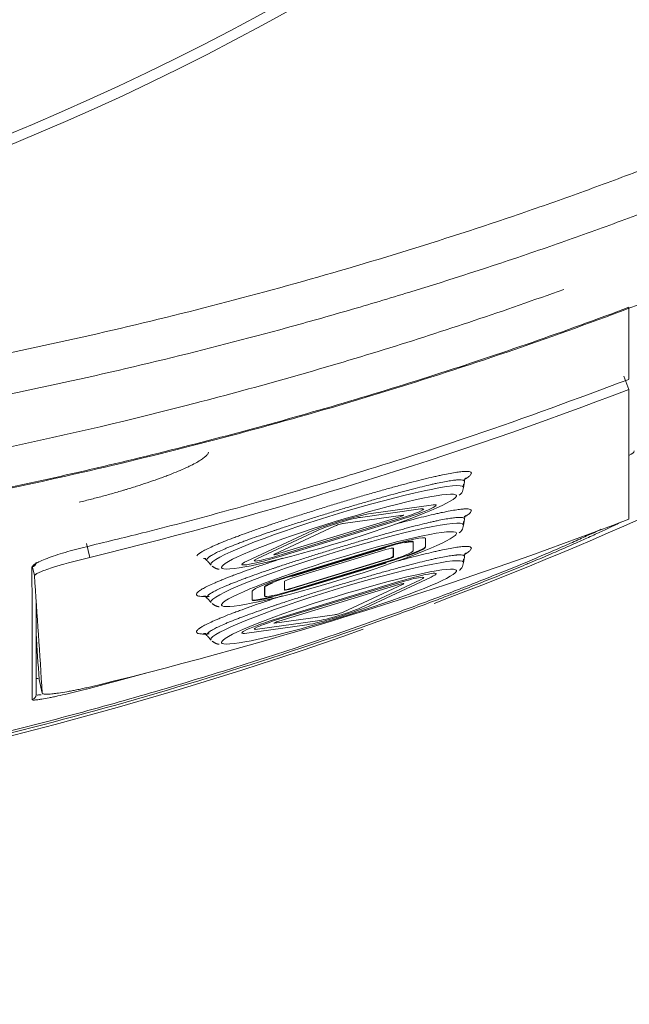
# Model space of a CAD drawing. Header units: millimetres. Extents: x 4 to 415, y -8563 to 292.
# Tile 76 of 256: x 102.64 to 108.52, y 61.93 to 71.44. Entities that reach past the tile are written whole.
import ezdxf

# ---------------------------------------------------------------- set-up
doc = ezdxf.new("R2010")
doc.units = ezdxf.units.MM
doc.layers.add('1', color=7, linetype='Continuous')

# ---------------------------------------------------------------- blocks, each defined once
blk = doc.blocks.new('_U0')
at = {"layer": '1', "color": 27, "lineweight": 13}
blk.add_arc((93.083333, 93.336624), 45.139366, 135, 44.999943, dxfattribs=at)

msp = doc.modelspace()

# ---------------------------------------------------------------- linework, layer by layer
at = {"layer": '1', "color": 180, "linetype": 'Continuous', "lineweight": 18}
for p, q in [((108.47, 67.9958), (108.5193, 67.8679)), ((108.5193, 67.8679), (108.5193, 66.6142)), ((106.9235, 66.9199), (106.9312, 66.9745)), ((108.5199, 66.7969), (108.5199, 66.9638)), ((106.9235, 66.5574), (106.9312, 66.612)), ((106.5547, 66.4328), (106.5547, 66.3487)), ((106.5562, 66.344), (106.5562, 66.4301)), ((105.2637, 66.0667), (106.1722, 66.3433)), ((106.1736, 66.3498), (105.2651, 66.0732)), ((106.1736, 66.3385), (105.2651, 66.0619)), ((106.2439, 66.3364), (106.2439, 66.2541)), ((106.2454, 66.2493), (106.2454, 66.3354)), ((106.4365, 66.3943), (106.4351, 66.3991)), ((106.4366, 66.3076), (106.4366, 66.3937)), ((106.1736, 66.3204), (105.2651, 66.0438)), ((106.9235, 66.1948), (106.9312, 66.2495)), ((102.778, 66.0693), (102.7588, 66.1522)), ((104.4483, 66.2106), (104.4841, 66.171)), ((104.4816, 66.1757), (104.4818, 66.175)), ((104.4818, 66.175), (104.4841, 66.171)), ((106.1722, 66.2255), (105.2637, 65.9488)), ((106.1722, 66.196), (105.2637, 65.9194)), ((105.2651, 65.9441), (106.1736, 66.2207)), ((105.2651, 65.926), (106.1736, 66.2026)), ((105.2651, 65.9146), (106.1736, 66.1912)), ((105.0007, 65.8756), (105.0007, 65.9617)), ((105.0022, 65.9569), (105.0022, 65.8708)), ((105.1934, 66.0151), (105.1934, 65.929)), ((104.4483, 65.8481), (104.4841, 65.8085)), ((104.8826, 65.9205), (104.8826, 65.8344)), ((105.0007, 65.8756), (105.0008, 65.8749)), ((105.0008, 65.8749), (105.0023, 65.8702)), ((104.4816, 65.8131), (104.4818, 65.8125)), ((104.4818, 65.8125), (104.4841, 65.8085)), ((104.4483, 65.4856), (104.4841, 65.446)), ((104.4816, 65.4506), (104.4818, 65.45)), ((104.4818, 65.45), (104.4841, 65.446)), ((102.823, 65.0663), (102.8539, 64.9328))]:
    msp.add_line(p, q, dxfattribs=at)
at = {"layer": '1', "color": 180, "linetype": 'Continuous', "lineweight": 13}
for p, q in [((106.9235, 66.9199), (106.9232, 66.9245)), ((106.5062, 66.7139), (105.9264, 66.6326)), ((106.6097, 66.7511), (106.03, 66.6698)), ((105.1397, 66.282), (106.2991, 66.635)), ((105.1397, 66.2639), (106.2991, 66.6169)), ((106.3405, 66.6544), (105.7608, 66.5731)), ((105.678, 66.5479), (105.0983, 66.2762)), ((105.1397, 66.2525), (106.2991, 66.6056)), ((106.9235, 66.5574), (106.9232, 66.562)), ((105.4088, 66.4806), (104.8291, 66.209)), ((105.5123, 66.5065), (104.9326, 66.2348)), ((106.5562, 66.4301), (106.5556, 66.4318)), ((103.2822, 66.3796), (103.3131, 66.2462)), ((106.1736, 66.3385), (106.1722, 66.3433)), ((106.2454, 66.3354), (106.2453, 66.3358)), ((106.5562, 66.344), (106.5547, 66.3487)), ((106.2454, 66.2493), (106.2439, 66.2541)), ((106.1736, 66.2207), (106.1722, 66.2255)), ((106.1736, 66.1912), (106.1722, 66.196)), ((106.9235, 66.1948), (106.9232, 66.1994)), ((105.2651, 66.0619), (105.2637, 66.0667)), ((106.6097, 66.0555), (106.03, 65.7838)), ((105.0022, 65.9569), (105.0007, 65.9617)), ((105.1397, 65.6589), (106.2991, 66.0119)), ((105.1397, 65.6476), (106.2991, 66.0006)), ((105.1397, 65.6295), (106.2991, 65.9825)), ((105.2651, 65.9441), (105.2637, 65.9488)), ((106.3405, 65.9883), (105.7608, 65.7166)), ((106.5062, 66.0297), (105.9264, 65.758)), ((105.0022, 65.8708), (105.0007, 65.8756)), ((105.2651, 65.9146), (105.2637, 65.9194)), ((105.678, 65.6914), (105.0983, 65.61)), ((105.4088, 65.5947), (104.8291, 65.5134)), ((105.5123, 65.6319), (104.9326, 65.5506))]:
    msp.add_line(p, q, dxfattribs=at)
at = {"layer": '1', "color": 2, "linetype": 'Continuous', "lineweight": 18}
msp.add_circle((93.0833, 93.3366), 24.9606, dxfattribs=at)
at = {"layer": '1', "color": 2, "linetype": 'Continuous', "lineweight": 13}
for radius in [24.8596, 23.6103]:
    msp.add_circle((93.0833, 93.3366), radius, dxfattribs=at)
at = {"layer": '1', "color": 180, "linetype": 'Continuous', "lineweight": 18}
for centre, major_axis, ratio, start_param, end_param in [((93.0833, 107.9146), (-43.073, 0), 0.995884, 1.810586, 1.937315), ((105.7194, 66.4948), (1.1341, 0.3481), 0.086672, 0.102001, 3.050581), ((105.7194, 66.4948), (1.1341, 0.3481), 0.086672, 3.313889, 6.111969), ((93.0833, 106.6609), (-43.073, 0), 0.995884, 1.812394, 1.937315), ((105.7194, 66.1322), (1.1341, 0.3481), 0.086672, 0.102001, 3.050581), ((105.7194, 66.1322), (1.1341, 0.3481), 0.086672, 3.313889, 6.111969), ((106.1736, 66.3136), (0.3824, 0.1174), 0.086672, 6.256584, 7.82738), ((106.1722, 66.3184), (-0.2629, -0.0807), 0.086672, 3.141594, 4.685787), ((106.1722, 66.2323), (-0.3824, -0.1174), 0.086672, 1.544195, 3.114991), ((106.1736, 66.3136), (0.0717, 0.022), 0.086672, 6.256584, 7.82738), ((106.1736, 66.3136), (0.2629, 0.0807), 0.086672, 6.256584, 7.05791), ((106.1736, 66.2275), (0.3824, 0.1174), 0.086672, 5.241457, 6.256584), ((106.1722, 66.2323), (-0.0717, -0.022), 0.086672, 1.544195, 3.114991), ((106.1736, 66.2275), (0.2629, 0.0807), 0.086672, 4.685787, 6.256584), ((106.1736, 66.2275), (0.0717, 0.022), 0.086672, 4.685787, 6.256584), ((105.7194, 65.7697), (1.1341, 0.3481), 0.086672, 0.102001, 3.050581), ((93.1161, 107.8031), (-42.4508, 628.9768), 0.010858, 4.643445, 4.645256), ((105.7194, 65.7697), (1.1341, 0.3481), 0.086672, 3.313889, 6.111969), ((105.2651, 66.037), (0.3824, 0.1174), 0.086672, 1.544195, 3.114991), ((105.2637, 66.0417), (-0.2629, -0.0807), 0.086672, 4.685787, 6.256584), ((105.2651, 66.037), (0.0717, 0.022), 0.086672, 1.544195, 3.114991), ((105.2651, 66.037), (0.2629, 0.0807), 0.086672, 2.34552, 3.114991), ((105.2637, 65.9556), (-0.0717, -0.022), 0.086672, 0.175686, 1.544195), ((105.2651, 65.9509), (0.0717, 0.022), 0.086672, 3.114991, 4.685787), ((105.2637, 65.9556), (-0.3824, -0.1174), 0.086672, 0.060863, 1.544195), ((105.2651, 65.9509), (0.3824, 0.1174), 0.086672, 3.114991, 4.172604), ((105.2651, 65.9509), (0.2629, 0.0807), 0.086672, 3.114991, 4.685787), ((93.136, 107.716), (-42.2706, 626.3211), 0.010847, 4.643509, 4.644219)]:
    msp.add_ellipse(centre, major_axis=major_axis, ratio=ratio, start_param=start_param, end_param=end_param, dxfattribs=at)
at = {"layer": '1', "color": 2, "linetype": 'Continuous', "lineweight": 18}
msp.add_ellipse((106.1199, 67.2744), major_axis=(-2.45, 0), ratio=0.087489, start_param=2.938028, end_param=3.141593, dxfattribs=at)
at = {"layer": '1', "color": 180, "linetype": 'Continuous', "lineweight": 13}
for centre, major_axis, ratio, start_param, end_param in [((105.7025, 66.5498), (-1.2207, -0.3747), 0.086672, 3.141594, 6.277001), ((105.7194, 66.4948), (1.1341, 0.3481), 0.086672, 6.111969, 6.283185), ((105.7194, 66.4948), (1.1341, 0.3481), 0.086672, 0, 0.102004), ((106.2991, 66.6396), (0.3585, 0.1101), 0.086672, 4.685787, 6.780182), ((106.2991, 66.6396), (0.239, 0.0734), 0.086672, 4.685787, 6.780182), ((105.7025, 66.1872), (-1.2207, -0.3747), 0.086672, 3.141594, 6.277001), ((105.7194, 66.5582), (0.3585, 0.1101), 0.086672, 0.496997, 2.591392), ((105.7194, 66.5582), (0.239, 0.0734), 0.086672, 0.496997, 2.591392), ((106.2991, 66.6396), (0.0478, 0.0147), 0.086672, 4.685787, 6.780182), ((105.7194, 66.5582), (0.0478, 0.0147), 0.086672, 0.496997, 2.591392), ((105.7194, 66.1322), (1.1341, 0.3481), 0.086672, 6.111969, 6.283185), ((105.7194, 66.1322), (1.1341, 0.3481), 0.086672, 0, 0.102004), ((105.7025, 65.8247), (-1.2207, -0.3747), 0.086672, 3.141594, 6.277001), ((105.1397, 66.2865), (0.3585, 0.1101), 0.086672, 2.591392, 4.685787), ((105.1397, 66.2865), (0.239, 0.0734), 0.086672, 2.591392, 4.685787), ((105.1397, 66.2865), (0.0478, 0.0147), 0.086672, 2.591392, 4.685787), ((105.7194, 66.4948), (1.1341, 0.3481), 0.086672, 3.050581, 3.141591), ((105.7194, 66.4948), (1.1341, 0.3481), 0.086672, 3.141591, 3.313889), ((106.2991, 65.9779), (-0.3585, -0.1101), 0.086672, 2.591392, 4.685787), ((106.2991, 65.9779), (-0.239, -0.0734), 0.086672, 2.591392, 4.685787), ((105.7194, 65.7697), (1.1341, 0.3481), 0.086672, 6.111969, 6.283185), ((105.7194, 65.7697), (1.1341, 0.3481), 0.086672, 0, 0.102004), ((106.2991, 65.9779), (-0.0478, -0.0147), 0.086672, 2.591392, 4.685787), ((105.7194, 66.1322), (1.1341, 0.3481), 0.086672, 3.050581, 3.141591), ((105.7194, 66.1322), (1.1341, 0.3481), 0.086672, 3.141591, 3.313889), ((105.7194, 65.7063), (-0.3585, -0.1101), 0.086672, 0.496997, 2.591392), ((105.7194, 65.7063), (-0.239, -0.0734), 0.086672, 0.496997, 2.591392), ((105.1397, 65.6249), (-0.3585, -0.1101), 0.086672, 4.685787, 6.780182), ((105.7194, 65.7063), (-0.0478, -0.0147), 0.086672, 0.496997, 2.591392), ((105.1397, 65.6249), (-0.239, -0.0734), 0.086672, 4.685787, 6.780182), ((105.1397, 65.6249), (-0.0478, -0.0147), 0.086672, 4.685787, 6.780182), ((105.7194, 65.7697), (1.1341, 0.3481), 0.086672, 3.050581, 3.141591), ((105.7194, 65.7697), (1.1341, 0.3481), 0.086672, 3.141591, 3.313889), ((102.7433, 64.9194), (0.05, 0), 0.99827, 4.952184, 6.283185)]:
    msp.add_ellipse(centre, major_axis=major_axis, ratio=ratio, start_param=start_param, end_param=end_param, dxfattribs=at)
at = {"layer": '1', "color": 27, "linetype": 'Continuous', "lineweight": 13}
for points, knots in [([(93.0833, 67.2517), (93.4921, 67.2517), (93.8999, 67.2572), (94.7136, 67.279), (95.1196, 67.2952), (96.3348, 67.3595), (97.1414, 67.4231), (98.7476, 67.5914), (99.5472, 67.696), (101.1393, 67.9467), (101.9318, 68.0929), (103.5093, 68.4288), (104.2944, 68.6186), (105.4659, 68.9386), (105.8554, 69.0511), (106.6323, 69.2886), (107.0197, 69.4135), (107.599, 69.6107), (107.7919, 69.6781), (108.0807, 69.7817), (108.177, 69.8167), (108.3692, 69.8875), (108.849, 70.0663), (109.3244, 70.2552), (110.0793, 70.5706), (110.4539, 70.735), (111.1969, 71.0778), (111.5654, 71.2563), (111.9306, 71.4422)], [0, 0, 0, 0, 0.0625, 0.0625, 0.125, 0.125, 0.25, 0.25, 0.375, 0.375, 0.5, 0.5, 0.625, 0.625, 0.6875, 0.6875, 0.75, 0.75, 0.78125, 0.78125, 0.796875, 0.796875, 0.8125, 0.875, 0.875, 0.9375, 0.9375, 1, 1, 1, 1]), ([(112.1089, 71.0919), (111.7429, 70.9058), (111.3736, 70.727), (110.6291, 70.3833), (110.2538, 70.2185), (109.4975, 69.9021), (109.1164, 69.7505), (108.5408, 69.5326), (108.3481, 69.4615), (107.9618, 69.3226), (107.7682, 69.2548), (107.1856, 69.0558), (106.7951, 68.9295), (106.3045, 68.779), (106.2063, 68.7493), (106.0096, 68.6906), (105.7145, 68.6038), (105.4186, 68.5204), (104.4311, 68.2498), (103.6365, 68.057), (102.0388, 67.7157), (100.4326, 67.4185), (98.8101, 67.2059), (97.791, 67.099), (97.5869, 67.079), (97.1783, 67.0415), (96.974, 67.024), (96.3607, 66.9757), (95.5425, 66.9219), (94.7234, 66.8893), (93.9037, 66.8674), (93.4937, 66.8619), (93.0833, 66.8619)], [0, 0, 0, 0, 0.0625, 0.0625, 0.125, 0.125, 0.1875, 0.1875, 0.21875, 0.21875, 0.25, 0.25, 0.3125, 0.3125, 0.328125, 0.328125, 0.34375, 0.375, 0.375, 0.5, 0.5, 0.625, 0.75, 0.75, 0.78125, 0.78125, 0.8125, 0.8125, 0.875, 0.9375, 0.9375, 1, 1, 1, 1])]:
    msp.add_open_spline(points, degree=3, knots=knots, dxfattribs=at)
at = {"layer": '1', "color": 27, "linetype": 'Continuous', "lineweight": 18}
msp.add_open_spline([(112.3514, 70.3684), (111.9808, 70.174), (111.6075, 69.9875), (110.8557, 69.6291), (110.4773, 69.4572), (109.7157, 69.1274), (109.3325, 68.9694), (108.5616, 68.6667), (108.1739, 68.522), (107.0041, 68.1069), (106.2155, 67.8555), (104.6221, 67.3999), (103.8172, 67.1958), (102.5982, 66.9236), (102.1899, 66.8386), (101.6772, 66.7393), (101.5745, 66.7198), (101.3692, 66.6815), (101.0612, 66.6252), (100.7528, 66.5722), (99.7242, 66.4026), (98.8992, 66.2898), (97.2448, 66.1088), (96.4156, 66.0405), (95.1684, 65.9718), (94.7522, 65.9545), (93.9186, 65.9314), (93.5012, 65.9255), (93.0833, 65.9255)], degree=3, knots=[0, 0, 0, 0, 0.0625, 0.0625, 0.125, 0.125, 0.1875, 0.1875, 0.25, 0.25, 0.375, 0.375, 0.5, 0.5, 0.5625, 0.5625, 0.578125, 0.578125, 0.59375, 0.625, 0.625, 0.75, 0.75, 0.875, 0.875, 0.9375, 0.9375, 1, 1, 1, 1], dxfattribs=at)
at = {"layer": '1', "color": 180, "linetype": 'Continuous', "lineweight": 18}
for points, knots in [([(107.8913, 68.8362), (107.3175, 68.6283), (106.7391, 68.4347), (105.8544, 68.1609), (105.5512, 68.071), (104.9426, 67.8982), (104.6375, 67.8155), (103.7201, 67.5777), (103.1057, 67.4331), (101.8711, 67.1709), (101.251, 67.0531), (100.3168, 66.896), (100.0047, 66.8469), (99.5356, 66.7781), (99.379, 66.756), (99.0656, 66.7133), (98.9089, 66.6928), (98.5872, 66.6525), (98.4222, 66.6327), (98.2571, 66.6138)], [0, 0, 0, 0, 0.184524, 0.184524, 0.28017, 0.28017, 0.375816, 0.375816, 0.567107, 0.567107, 0.758399, 0.758399, 0.854045, 0.854045, 0.901867, 0.901867, 0.94969, 0.94969, 1, 1, 1, 1]), ([(93.0833, 65.9349), (93.7466, 65.9349), (94.4073, 65.9497), (95.7237, 66.0073), (96.3794, 66.0502), (97.6859, 66.1635), (98.3368, 66.2339), (99.6336, 66.402), (100.9256, 66.5976), (102.2078, 66.849), (103.4848, 67.1292), (104.1208, 67.2837), (105.3874, 67.6232), (106.0179, 67.8082), (107.2734, 68.2107), (107.8982, 68.4283), (108.5199, 68.6636)], [0, 0, 0, 0, 0.125, 0.125, 0.25, 0.25, 0.375, 0.375, 0.5, 0.625, 0.625, 0.75, 0.75, 0.875, 0.875, 1, 1, 1, 1]), ([(103.3056, 66.3557), (103.4891, 66.4), (103.9324, 66.5071), (104.6107, 66.6871), (105.3056, 66.8841), (106.1017, 67.1232), (107.1675, 67.4639), (108.0201, 67.7804), (108.52, 67.966)], [0, 0, 0, 0, 0.103691, 0.250507, 0.385519, 0.500466, 0.707114, 1, 1, 1, 1]), ([(104.3457, 66.2615), (104.3472, 66.2638), (104.3492, 66.2663), (104.3544, 66.2716), (104.3592, 66.2759), (104.3653, 66.2806), (104.3696, 66.2838), (104.3719, 66.2855), (104.3841, 66.2938), (104.4076, 66.3081), (104.4549, 66.3324), (104.4944, 66.3505), (104.527, 66.3648), (104.5384, 66.3697), (104.5621, 66.3797), (104.5744, 66.3848), (104.6125, 66.4004), (104.6397, 66.4112), (104.6758, 66.4251), (104.6831, 66.4279), (104.698, 66.4336), (104.7205, 66.4422), (104.7438, 66.4508), (104.7913, 66.4684), (104.8572, 66.4923), (104.9283, 66.5171), (104.9835, 66.5362), (105.0116, 66.5458), (105.0405, 66.5556), (105.0599, 66.5622), (105.0696, 66.5655), (105.1186, 66.5819), (105.1983, 66.6084), (105.3217, 66.6484), (105.4064, 66.6753), (105.471, 66.6956), (105.4927, 66.7024), (105.536, 66.7159), (105.5576, 66.7227), (105.6225, 66.7427), (105.7089, 66.7691), (105.795, 66.795), (105.8594, 66.8141), (105.8809, 66.8205), (105.9238, 66.8331), (105.9452, 66.8394), (106.0089, 66.8579), (106.0922, 66.8819), (106.2126, 66.9157), (106.2899, 66.9368), (106.3467, 66.952), (106.3654, 66.957), (106.4021, 66.9666), (106.4201, 66.9713), (106.473, 66.985), (106.5409, 67.0021), (106.6033, 67.0171), (106.6481, 67.0274), (106.6626, 67.0307), (106.684, 67.0354), (106.691, 67.037), (106.7048, 67.04), (106.7388, 67.0472), (106.7948, 67.0583), (106.8585, 67.0691), (106.8937, 67.0734), (106.9133, 67.0752), (106.9172, 67.0756), (106.9245, 67.0761), (106.9351, 67.0768), (106.9446, 67.077), (106.9619, 67.077), (106.9808, 67.0754), (106.9915, 67.0709), (106.9964, 67.0664), (106.9975, 67.0647), (106.9981, 67.0627), (106.9982, 67.0626), (106.9982, 67.0625)], [0, 0, 0, 0, 0.014938, 0.014938, 0.031069, 0.039134, 0.039134, 0.0472, 0.0472, 0.079462, 0.111724, 0.143987, 0.143987, 0.160118, 0.160118, 0.176249, 0.176249, 0.208511, 0.208511, 0.216577, 0.216577, 0.224642, 0.240773, 0.240773, 0.273036, 0.305298, 0.305298, 0.321429, 0.329495, 0.329495, 0.33756, 0.33756, 0.369823, 0.402085, 0.434347, 0.434347, 0.450478, 0.450478, 0.466609, 0.466609, 0.498872, 0.531134, 0.531134, 0.547265, 0.547265, 0.563396, 0.563396, 0.595658, 0.627921, 0.660183, 0.660183, 0.676314, 0.676314, 0.692445, 0.692445, 0.724707, 0.75697, 0.75697, 0.773101, 0.773101, 0.781166, 0.781166, 0.789232, 0.821494, 0.853757, 0.886019, 0.886019, 0.894084, 0.894084, 0.90215, 0.918281, 0.918281, 0.950543, 0.982806, 0.982806, 0.998937, 0.998937, 1, 1, 1, 1]), ([(106.9337, 66.975), (106.9333, 66.9784), (106.9313, 66.9968), (106.9463, 67.012), (106.9484, 67.0162), (106.9395, 67.0077), (106.9301, 67.0009), (106.9301, 67.0009)], [0, 0, 0, 0, 0.04897, 0.284327, 0.548929, 0.999971, 1, 1, 1, 1]), ([(106.881, 66.846), (106.8841, 66.8477), (106.898, 66.8575), (106.9201, 66.8877), (106.9235, 66.9308), (106.9229, 66.9536)], [0, 0, 0, 0, 0.124885, 0.606895, 1, 1, 1, 1]), ([(106.2586, 66.5657), (106.282, 66.572), (106.305, 66.5783), (106.3467, 66.5895), (106.3654, 66.5944), (106.4021, 66.6041), (106.4201, 66.6088), (106.473, 66.6225), (106.5409, 66.6396), (106.6033, 66.6545), (106.6481, 66.6649), (106.6626, 66.6682), (106.684, 66.6729), (106.691, 66.6744), (106.7048, 66.6774), (106.7388, 66.6847), (106.7948, 66.6958), (106.8585, 66.7065), (106.8937, 66.7109), (106.9133, 66.7127), (106.9172, 66.713), (106.9245, 66.7136), (106.9351, 66.7142), (106.9446, 66.7145), (106.9619, 66.7144), (106.9808, 66.7129), (106.9915, 66.7084), (106.9964, 66.7039), (106.9975, 66.7022), (106.9981, 66.7002), (106.9982, 66.7001), (106.9982, 66.6999)], [0, 0, 0, 0, 0.053979, 0.053979, 0.098887, 0.098887, 0.143794, 0.143794, 0.23361, 0.323425, 0.323425, 0.368333, 0.368333, 0.390787, 0.390787, 0.41324, 0.503056, 0.592871, 0.682686, 0.682686, 0.70514, 0.70514, 0.727594, 0.772502, 0.772502, 0.862317, 0.952132, 0.952132, 0.99704, 0.99704, 1, 1, 1, 1]), ([(106.9337, 66.6125), (106.9333, 66.6159), (106.9313, 66.6343), (106.9463, 66.6495), (106.9484, 66.6537), (106.9395, 66.6452), (106.9301, 66.6383), (106.9301, 66.6383)], [0, 0, 0, 0, 0.04897, 0.284327, 0.548929, 0.999971, 1, 1, 1, 1]), ([(106.1986, 65.6828), (106.2749, 65.7103), (106.3504, 65.7379), (106.4998, 65.7931), (106.6475, 65.8484), (106.792, 65.9038), (106.8992, 65.9454), (106.9524, 65.9662), (107.0053, 65.987), (107.0404, 66.0008), (107.0579, 66.0078), (107.1448, 66.0423), (107.2802, 66.0966), (107.4082, 66.1492), (107.5326, 66.2008), (107.593, 66.2261), (107.6807, 66.2633), (107.7095, 66.2756), (107.7661, 66.2998), (107.794, 66.3118), (107.8753, 66.347), (107.978, 66.3921), (108.0694, 66.4331), (108.1552, 66.472), (108.1952, 66.4905), (108.2393, 66.5111), (108.2463, 66.5144), (108.2531, 66.5176)], [0, 0, 0, 0, 0.089357, 0.089357, 0.178715, 0.268072, 0.268072, 0.312751, 0.335091, 0.335091, 0.35743, 0.35743, 0.446787, 0.536145, 0.536145, 0.625502, 0.625502, 0.670181, 0.670181, 0.71486, 0.71486, 0.804217, 0.893575, 0.893575, 0.982932, 0.982932, 1, 1, 1, 1]), ([(106.881, 66.4835), (106.8841, 66.4851), (106.898, 66.495), (106.9201, 66.5252), (106.9235, 66.5683), (106.9229, 66.5911)], [0, 0, 0, 0, 0.124885, 0.606895, 1, 1, 1, 1]), ([(102.7541, 66.1503), (102.7563, 66.156), (102.7606, 66.1675), (102.8059, 66.1975), (102.9086, 66.2428), (103.0637, 66.2922), (103.1999, 66.3299), (103.2706, 66.3471), (103.3056, 66.3557)], [0, 0, 0, 0, 0.124399, 0.250717, 0.500256, 0.751557, 0.877259, 1, 1, 1, 1]), ([(106.2586, 66.2031), (106.282, 66.2095), (106.305, 66.2157), (106.3467, 66.2269), (106.3654, 66.2319), (106.4021, 66.2416), (106.4201, 66.2463), (106.473, 66.2599), (106.5409, 66.2771), (106.6033, 66.292), (106.6481, 66.3023), (106.6626, 66.3056), (106.684, 66.3104), (106.691, 66.3119), (106.7048, 66.3149), (106.7388, 66.3222), (106.7948, 66.3333), (106.8585, 66.344), (106.8937, 66.3484), (106.9133, 66.3502), (106.9172, 66.3505), (106.9245, 66.351), (106.9351, 66.3517), (106.9446, 66.352), (106.9619, 66.3519), (106.9808, 66.3503), (106.9915, 66.3459), (106.9964, 66.3414), (106.9975, 66.3397), (106.9981, 66.3377), (106.9982, 66.3375), (106.9982, 66.3374)], [0, 0, 0, 0, 0.053979, 0.053979, 0.098887, 0.098887, 0.143794, 0.143794, 0.23361, 0.323425, 0.323425, 0.368333, 0.368333, 0.390786, 0.390786, 0.41324, 0.503056, 0.592871, 0.682686, 0.682686, 0.70514, 0.70514, 0.727594, 0.772501, 0.772501, 0.862317, 0.952132, 0.952132, 0.99704, 0.99704, 1, 1, 1, 1]), ([(103.3131, 66.2462), (103.2777, 66.2375), (103.2429, 66.2288), (103.1915, 66.2155), (103.1745, 66.211), (103.1492, 66.2042), (103.1408, 66.2019), (103.1241, 66.1974), (103.1159, 66.1951), (103.0753, 66.1839), (103.0445, 66.175), (103.0081, 66.1642), (103.0009, 66.162), (102.9867, 66.1577), (102.9797, 66.1555), (102.9592, 66.1491), (102.9462, 66.145), (102.9092, 66.1329), (102.887, 66.1252), (102.8626, 66.1161), (102.8578, 66.1143), (102.8488, 66.1108), (102.8358, 66.1056), (102.8173, 66.0976), (102.8056, 66.0918), (102.798, 66.0877), (102.7957, 66.0864), (102.7914, 66.0838), (102.7895, 66.0826), (102.7811, 66.0766), (102.7778, 66.0726), (102.778, 66.0693)], [0, 0, 0, 0, 0.125, 0.125, 0.1875, 0.1875, 0.21875, 0.21875, 0.25, 0.25, 0.375, 0.375, 0.40625, 0.40625, 0.4375, 0.4375, 0.5, 0.5, 0.625, 0.625, 0.65625, 0.65625, 0.6875, 0.75, 0.8125, 0.8125, 0.84375, 0.84375, 0.875, 0.875, 1, 1, 1, 1]), ([(104.3457, 65.899), (104.3472, 65.9013), (104.3492, 65.9037), (104.3544, 65.9091), (104.3592, 65.9134), (104.3653, 65.9181), (104.3696, 65.9213), (104.3719, 65.9229), (104.3841, 65.9313), (104.4076, 65.9456), (104.4549, 65.9699), (104.4944, 65.988), (104.527, 66.0023), (104.5384, 66.0072), (104.5621, 66.0172), (104.5744, 66.0223), (104.6125, 66.0379), (104.6397, 66.0486), (104.6758, 66.0626), (104.6831, 66.0654), (104.698, 66.0711), (104.7205, 66.0796), (104.7438, 66.0883), (104.7913, 66.1058), (104.8572, 66.1297), (104.9283, 66.1546), (104.9835, 66.1737), (105.0116, 66.1833), (105.0405, 66.1931), (105.0599, 66.1996), (105.0696, 66.2029), (105.1096, 66.2163), (105.1401, 66.2265), (105.171, 66.2367)], [0, 0, 0, 0, 0.041222, 0.041222, 0.085738, 0.107996, 0.107996, 0.130253, 0.130253, 0.219285, 0.308316, 0.397347, 0.397347, 0.441863, 0.441863, 0.486379, 0.486379, 0.57541, 0.57541, 0.597668, 0.597668, 0.619926, 0.664441, 0.664441, 0.753473, 0.842504, 0.842504, 0.88702, 0.909277, 0.909277, 0.931535, 0.931535, 1, 1, 1, 1]), ([(104.4119, 66.2348), (104.4119, 66.2348), (104.4156, 66.2343), (104.4339, 66.2325), (104.4432, 66.2145), (104.4442, 66.2123)], [0, 0, 0, 0, 0.348514, 0.925854, 1, 1, 1, 1]), ([(106.881, 66.1209), (106.8841, 66.1226), (106.898, 66.1324), (106.9201, 66.1626), (106.9235, 66.2058), (106.9229, 66.2286)], [0, 0, 0, 0, 0.124885, 0.606895, 1, 1, 1, 1]), ([(106.9337, 66.25), (106.9333, 66.2534), (106.9313, 66.2718), (106.9463, 66.2869), (106.9484, 66.2911), (106.9395, 66.2827), (106.9301, 66.2758), (106.9301, 66.2758)], [0, 0, 0, 0, 0.04897, 0.284327, 0.548929, 0.999971, 1, 1, 1, 1]), ([(104.3457, 65.5365), (104.3472, 65.5388), (104.3492, 65.5412), (104.3544, 65.5465), (104.3592, 65.5509), (104.3653, 65.5556), (104.3696, 65.5588), (104.3719, 65.5604), (104.3841, 65.5687), (104.4076, 65.583), (104.4549, 65.6073), (104.4944, 65.6254), (104.527, 65.6398), (104.5384, 65.6447), (104.5621, 65.6547), (104.5744, 65.6598), (104.6125, 65.6754), (104.6397, 65.6861), (104.6758, 65.7001), (104.6831, 65.7029), (104.698, 65.7086), (104.7205, 65.7171), (104.7438, 65.7258), (104.7913, 65.7433), (104.8572, 65.7672), (104.9283, 65.7921), (104.9835, 65.8111), (105.0116, 65.8208), (105.0405, 65.8306), (105.0599, 65.8371), (105.0696, 65.8404), (105.1096, 65.8538), (105.1401, 65.864), (105.171, 65.8742)], [0, 0, 0, 0, 0.041222, 0.041222, 0.085738, 0.107995, 0.107995, 0.130253, 0.130253, 0.219285, 0.308316, 0.397347, 0.397347, 0.441863, 0.441863, 0.486379, 0.486379, 0.57541, 0.57541, 0.597668, 0.597668, 0.619926, 0.664441, 0.664441, 0.753473, 0.842504, 0.842504, 0.88702, 0.909277, 0.909277, 0.931535, 0.931535, 1, 1, 1, 1]), ([(104.4119, 65.8723), (104.4119, 65.8722), (104.4156, 65.8718), (104.4339, 65.8699), (104.4432, 65.852), (104.4442, 65.8498)], [0, 0, 0, 0, 0.348514, 0.925854, 1, 1, 1, 1]), ([(102.7933, 65.835), (102.7933, 65.8141), (102.7933, 65.7936), (102.7933, 65.6443), (102.7933, 65.5277), (102.7933, 65.2119), (102.7933, 65.047), (102.7933, 64.9194)], [0, 0, 0, 0, 0.049655, 0.049655, 0.366437, 0.366437, 1, 1, 1, 1]), ([(98.0792, 63.7171), (98.0814, 63.7174), (98.0837, 63.7177), (98.6364, 63.7902), (99.7336, 63.958), (101.3687, 64.2797), (102.4515, 64.5411), (103.2609, 64.755), (103.5303, 64.8294), (103.9336, 64.9454), (104.068, 64.9848), (104.3364, 65.0652), (104.4705, 65.1061), (105.1397, 65.3145), (105.6711, 65.4928), (106.1986, 65.6828)], [0, 0, 0, 0, 0.000824, 0.000824, 0.200659, 0.400495, 0.60033, 0.60033, 0.700247, 0.700247, 0.750206, 0.750206, 0.800165, 0.800165, 1, 1, 1, 1]), ([(104.4119, 65.5098), (104.4119, 65.5097), (104.4156, 65.5092), (104.4339, 65.5074), (104.4432, 65.4894), (104.4442, 65.4873)], [0, 0, 0, 0, 0.348514, 0.925854, 1, 1, 1, 1]), ([(102.7933, 65.0787), (102.7933, 65.0768), (102.7966, 65.0757), (102.806, 65.0754), (102.8095, 65.0754), (102.8137, 65.0757)], [0, 0, 0, 0, 0.693848, 0.693848, 1, 1, 1, 1]), ([(102.8539, 64.9328), (102.8541, 64.9296), (102.8578, 64.9272), (102.8682, 64.9249), (102.8725, 64.9243), (102.8802, 64.9238), (102.883, 64.9237), (102.889, 64.9235), (102.8922, 64.9235), (102.9091, 64.9237), (102.9256, 64.9247), (102.9499, 64.927), (102.955, 64.9276), (102.9654, 64.9287), (102.9708, 64.9293), (102.9876, 64.9314), (102.9994, 64.933), (103.0364, 64.9383), (103.0632, 64.9426), (103.0996, 64.949), (103.1071, 64.9503), (103.1222, 64.9531), (103.145, 64.9573), (103.1843, 64.965), (103.2169, 64.9718), (103.2419, 64.9771), (103.2503, 64.9789), (103.2673, 64.9826), (103.2759, 64.9845), (103.3189, 64.9942), (103.3536, 65.0023), (103.3887, 65.0109)], [0, 0, 0, 0, 0.125, 0.125, 0.1875, 0.1875, 0.21875, 0.21875, 0.25, 0.25, 0.375, 0.375, 0.40625, 0.40625, 0.4375, 0.4375, 0.5, 0.5, 0.625, 0.625, 0.65625, 0.65625, 0.6875, 0.75, 0.8125, 0.8125, 0.84375, 0.84375, 0.875, 0.875, 1, 1, 1, 1]), ([(103.3059, 64.979), (103.2704, 64.9697), (103.2353, 64.9607), (103.1833, 64.9479), (103.1662, 64.9437), (103.1406, 64.9376), (103.1321, 64.9355), (103.1152, 64.9315), (103.1068, 64.9296), (103.0654, 64.9199), (103.0339, 64.9129), (102.989, 64.9032), (102.9745, 64.9001), (102.9533, 64.8957), (102.9464, 64.8943), (102.9329, 64.8916), (102.9263, 64.8903), (102.8941, 64.8841), (102.871, 64.8799), (102.8455, 64.8757), (102.8405, 64.8749), (102.831, 64.8734), (102.8264, 64.8727), (102.8133, 64.8709), (102.7976, 64.8689), (102.7851, 64.8678), (102.7744, 64.8672), (102.7698, 64.8671), (102.7589, 64.8675), (102.7552, 64.8688), (102.7552, 64.8709)], [0, 0, 0, 0, 0.125, 0.125, 0.1875, 0.1875, 0.21875, 0.21875, 0.25, 0.25, 0.375, 0.375, 0.4375, 0.4375, 0.46875, 0.46875, 0.5, 0.5, 0.625, 0.625, 0.65625, 0.65625, 0.6875, 0.6875, 0.75, 0.8125, 0.8125, 0.875, 0.875, 1, 1, 1, 1]), ([(102.7933, 64.9194), (102.7933, 64.9173), (102.7967, 64.916), (102.8067, 64.9156), (102.8108, 64.9157), (102.8206, 64.9163), (102.8291, 64.9172), (102.8393, 64.9185), (102.843, 64.919)], [0, 0, 0, 0, 0.444048, 0.444048, 0.666072, 0.666072, 0.888096, 1, 1, 1, 1])]:
    msp.add_open_spline(points, degree=3, knots=knots, dxfattribs=at)
for points, degree in [([(108.5199, 68.6636), (108.5199, 68.2808), (108.5199, 67.9684)], 2), ([(104.4333, 66.2342), (104.4276, 66.2343), (104.4228, 66.2345), (104.419, 66.2346)], 3), ([(102.7933, 66.1987), (102.7933, 66.1763), (102.7762, 66.1552), (102.7541, 66.1503)], 3), ([(104.4944, 66.1614), (104.5341, 66.132), (104.5621, 66.1316)], 2), ([(104.4333, 65.8717), (104.4276, 65.8718), (104.4228, 65.8719), (104.419, 65.8721)], 3), ([(104.4944, 65.7989), (104.5341, 65.7694), (104.5621, 65.7691)], 2), ([(104.4333, 65.5092), (104.4276, 65.5093), (104.4228, 65.5094), (104.419, 65.5096)], 3), ([(104.4944, 65.4363), (104.5341, 65.4069), (104.5621, 65.4065)], 2)]:
    msp.add_open_spline(points, degree=degree, dxfattribs=at)
at = {"layer": '1', "color": 2, "linetype": 'Continuous', "lineweight": 18}
for points in [[(106.6388, 65.8013), (108.2826, 66.4208), (109.8881, 67.1584), (111.4331, 68.0155)], [(93.0833, 63.3366), (97.3603, 63.3366), (101.7696, 64.0665), (105.9531, 65.5506)]]:
    msp.add_open_spline(points, degree=3, dxfattribs=at)
at = {"layer": '1', "color": 7, "linetype": 'Continuous', "lineweight": 18}
msp.add_open_spline([(103.2083, 66.7789), (103.2491, 66.7887), (103.2895, 66.7987), (103.3696, 66.8191), (103.449, 66.84), (103.527, 66.8617), (103.585, 66.8784), (103.6043, 66.884), (103.633, 66.8925), (103.6425, 66.8953), (103.6615, 66.901), (103.7086, 66.9153), (103.7907, 66.941), (103.8945, 66.9755), (103.96, 66.9986), (103.9997, 67.013), (104.0076, 67.0159), (104.0232, 67.0217), (104.0463, 67.0303), (104.0685, 67.0389), (104.112, 67.0558), (104.167, 67.0781), (104.2161, 67.0996), (104.2507, 67.1154), (104.2619, 67.1207), (104.2834, 67.1311), (104.2939, 67.1362), (104.3236, 67.1514), (104.3595, 67.1708), (104.388, 67.1887), (104.4127, 67.2059), (104.4232, 67.2141), (104.436, 67.2258), (104.4398, 67.2296), (104.4463, 67.2369), (104.449, 67.2404), (104.4556, 67.2506), (104.4582, 67.2574), (104.4583, 67.2635), (104.4583, 67.2639)], degree=3, knots=[0, 0, 0, 0, 0.062197, 0.062197, 0.124393, 0.18659, 0.18659, 0.217689, 0.217689, 0.233238, 0.233238, 0.248787, 0.310984, 0.37318, 0.435377, 0.435377, 0.450926, 0.450926, 0.466475, 0.497574, 0.497574, 0.559771, 0.621967, 0.621967, 0.653066, 0.653066, 0.684164, 0.684164, 0.746361, 0.808557, 0.808557, 0.870754, 0.870754, 0.901853, 0.901853, 0.932951, 0.932951, 0.995148, 1, 1, 1, 1], dxfattribs=at)
at = {"layer": '1', "color": 180, "linetype": 'Continuous', "lineweight": 13}
for points, knots in [([(106.9317, 66.978), (106.9319, 66.9795), (106.9318, 66.981), (106.9308, 66.9841), (106.9298, 66.9856), (106.9252, 66.9898), (106.9151, 66.994), (106.8973, 66.9953), (106.881, 66.9953), (106.8721, 66.9951), (106.8621, 66.9944), (106.8552, 66.9939), (106.8516, 66.9936), (106.8332, 66.9918), (106.8001, 66.9876), (106.7403, 66.9773), (106.6936, 66.9679), (106.6623, 66.9612), (106.6559, 66.9599), (106.6429, 66.957), (106.6363, 66.9556), (106.6163, 66.9511), (106.6026, 66.948), (106.5607, 66.9382), (106.5021, 66.9241), (106.4385, 66.9079), (106.3889, 66.895), (106.3721, 66.8906), (106.3377, 66.8815), (106.3201, 66.8768), (106.267, 66.8624), (106.1946, 66.8426), (106.0819, 66.8108), (106.0039, 66.7883), (105.9443, 66.7709), (105.9242, 66.765), (105.8841, 66.7532), (105.864, 66.7472), (105.8037, 66.7293), (105.7231, 66.7051), (105.6423, 66.6804), (105.5816, 66.6616), (105.5614, 66.6554), (105.5208, 66.6427), (105.5005, 66.6364), (105.4401, 66.6174), (105.3608, 66.5922), (105.2453, 66.5549), (105.1706, 66.5302), (105.1248, 66.5148), (105.1156, 66.5117), (105.0974, 66.5056), (105.0704, 66.4965), (105.0441, 66.4875), (104.9923, 66.4697), (104.9258, 66.4465), (104.8639, 66.4243), (104.8194, 66.4079), (104.7976, 66.3998), (104.7764, 66.3918), (104.7625, 66.3866), (104.7556, 66.3839), (104.7217, 66.3709), (104.6963, 66.3609), (104.6605, 66.3463), (104.649, 66.3416), (104.6267, 66.3323), (104.616, 66.3277), (104.5854, 66.3143), (104.5484, 66.2974), (104.504, 66.2748), (104.4819, 66.2614), (104.4705, 66.2536), (104.4683, 66.2521), (104.4642, 66.2491), (104.4586, 66.2447), (104.454, 66.2407), (104.4465, 66.2329), (104.4406, 66.2239), (104.4425, 66.2169), (104.4452, 66.214)], [0, 0, 0, 0, 0.011572, 0.011572, 0.026799, 0.026799, 0.057253, 0.087706, 0.087706, 0.102933, 0.110546, 0.110546, 0.11816, 0.11816, 0.148613, 0.179067, 0.20952, 0.20952, 0.217133, 0.217133, 0.224747, 0.224747, 0.239974, 0.239974, 0.270427, 0.30088, 0.30088, 0.316107, 0.316107, 0.331334, 0.331334, 0.361787, 0.392241, 0.422694, 0.422694, 0.437921, 0.437921, 0.453148, 0.453148, 0.483601, 0.514055, 0.514055, 0.529282, 0.529282, 0.544508, 0.544508, 0.574962, 0.605415, 0.635869, 0.635869, 0.643482, 0.643482, 0.651095, 0.666322, 0.666322, 0.696776, 0.727229, 0.727229, 0.742456, 0.750069, 0.750069, 0.757683, 0.757683, 0.788136, 0.788136, 0.803363, 0.803363, 0.81859, 0.81859, 0.849043, 0.879497, 0.90995, 0.90995, 0.917563, 0.917563, 0.925177, 0.940404, 0.940404, 0.970857, 1, 1, 1, 1]), ([(106.9982, 67.0625), (106.9986, 67.0607), (106.9986, 67.0588), (106.9971, 67.0522), (106.9908, 67.0419), (106.9762, 67.0289), (106.9621, 67.0181), (106.9563, 67.0139), (106.9498, 67.0094), (106.9491, 67.009)], [0, 0, 0, 0, 0.154266, 0.154266, 0.48463, 0.814994, 0.814994, 0.980176, 1, 1, 1, 1]), ([(106.9317, 66.6155), (106.9319, 66.617), (106.9318, 66.6184), (106.9308, 66.6215), (106.9298, 66.6231), (106.9252, 66.6273), (106.9151, 66.6314), (106.8973, 66.6328), (106.881, 66.6328), (106.8721, 66.6325), (106.8621, 66.6319), (106.8552, 66.6313), (106.8516, 66.631), (106.8332, 66.6293), (106.8001, 66.6251), (106.7403, 66.6148), (106.6936, 66.6054), (106.6623, 66.5987), (106.6559, 66.5973), (106.6429, 66.5945), (106.6363, 66.593), (106.6163, 66.5885), (106.6026, 66.5854), (106.5607, 66.5756), (106.5021, 66.5615), (106.4385, 66.5454), (106.3889, 66.5325), (106.3721, 66.528), (106.3377, 66.5189), (106.3201, 66.5142), (106.267, 66.4999), (106.1946, 66.48), (106.0819, 66.4483), (106.0039, 66.4258), (105.9443, 66.4084), (105.9242, 66.4025), (105.8841, 66.3907), (105.864, 66.3847), (105.8037, 66.3668), (105.7231, 66.3426), (105.6423, 66.3179), (105.5816, 66.2991), (105.5614, 66.2928), (105.5208, 66.2802), (105.5005, 66.2739), (105.4401, 66.2549), (105.3608, 66.2297), (105.2453, 66.1923), (105.1706, 66.1677), (105.1248, 66.1523), (105.1156, 66.1492), (105.0974, 66.1431), (105.0704, 66.134), (105.0441, 66.125), (104.9923, 66.1072), (104.9258, 66.084), (104.8639, 66.0617), (104.8194, 66.0454), (104.7976, 66.0373), (104.7764, 66.0293), (104.7625, 66.024), (104.7556, 66.0214), (104.7217, 66.0084), (104.6963, 65.9983), (104.6605, 65.9838), (104.649, 65.9791), (104.6267, 65.9697), (104.616, 65.9652), (104.5854, 65.9518), (104.5484, 65.9349), (104.504, 65.9122), (104.4819, 65.8989), (104.4705, 65.8911), (104.4683, 65.8896), (104.4642, 65.8866), (104.4586, 65.8822), (104.454, 65.8781), (104.4465, 65.8704), (104.4406, 65.8614), (104.4425, 65.8544), (104.4452, 65.8514)], [0, 0, 0, 0, 0.011572, 0.011572, 0.026799, 0.026799, 0.057253, 0.087706, 0.087706, 0.102933, 0.110546, 0.110546, 0.11816, 0.11816, 0.148613, 0.179067, 0.20952, 0.20952, 0.217133, 0.217133, 0.224747, 0.224747, 0.239973, 0.239973, 0.270427, 0.30088, 0.30088, 0.316107, 0.316107, 0.331334, 0.331334, 0.361787, 0.392241, 0.422694, 0.422694, 0.437921, 0.437921, 0.453148, 0.453148, 0.483601, 0.514055, 0.514055, 0.529282, 0.529282, 0.544508, 0.544508, 0.574962, 0.605415, 0.635869, 0.635869, 0.643482, 0.643482, 0.651095, 0.666322, 0.666322, 0.696776, 0.727229, 0.727229, 0.742456, 0.750069, 0.750069, 0.757683, 0.757683, 0.788136, 0.788136, 0.803363, 0.803363, 0.81859, 0.81859, 0.849043, 0.879497, 0.90995, 0.90995, 0.917563, 0.917563, 0.925177, 0.940403, 0.940403, 0.970857, 1, 1, 1, 1]), ([(106.9982, 66.6999), (106.9986, 66.6982), (106.9986, 66.6962), (106.9971, 66.6897), (106.9908, 66.6794), (106.9762, 66.6663), (106.9621, 66.6556), (106.9563, 66.6513), (106.9498, 66.6469), (106.9491, 66.6464)], [0, 0, 0, 0, 0.154266, 0.154266, 0.48463, 0.814994, 0.814994, 0.980176, 1, 1, 1, 1]), ([(106.9982, 66.3374), (106.9986, 66.3356), (106.9986, 66.3337), (106.9971, 66.3271), (106.9908, 66.3168), (106.9762, 66.3038), (106.9621, 66.293), (106.9563, 66.2888), (106.9498, 66.2844), (106.9491, 66.2839)], [0, 0, 0, 0, 0.15429, 0.15429, 0.484648, 0.815005, 0.815005, 0.980184, 1, 1, 1, 1]), ([(106.9317, 66.253), (106.9319, 66.2545), (106.9318, 66.2559), (106.9308, 66.259), (106.9298, 66.2606), (106.9252, 66.2648), (106.9151, 66.2689), (106.8973, 66.2703), (106.881, 66.2703), (106.8721, 66.27), (106.8621, 66.2693), (106.8552, 66.2688), (106.8516, 66.2685), (106.8332, 66.2667), (106.8001, 66.2625), (106.7403, 66.2523), (106.6936, 66.2429), (106.6623, 66.2362), (106.6559, 66.2348), (106.6429, 66.232), (106.6363, 66.2305), (106.6163, 66.226), (106.6026, 66.2229), (106.5607, 66.2131), (106.5021, 66.199), (106.4385, 66.1828), (106.3889, 66.1699), (106.3721, 66.1655), (106.3377, 66.1564), (106.3201, 66.1517), (106.267, 66.1374), (106.1946, 66.1175), (106.0819, 66.0857), (106.0039, 66.0632), (105.9443, 66.0459), (105.9242, 66.04), (105.8841, 66.0281), (105.864, 66.0222), (105.8037, 66.0042), (105.7231, 65.98), (105.6423, 65.9553), (105.5816, 65.9366), (105.5614, 65.9303), (105.5208, 65.9177), (105.5005, 65.9113), (105.4401, 65.8923), (105.3608, 65.8672), (105.2453, 65.8298), (105.1706, 65.8051), (105.1248, 65.7898), (105.1156, 65.7867), (105.0974, 65.7806), (105.0704, 65.7714), (105.0441, 65.7625), (104.9923, 65.7447), (104.9258, 65.7215), (104.8639, 65.6992), (104.8194, 65.6828), (104.7976, 65.6747), (104.7764, 65.6668), (104.7625, 65.6615), (104.7556, 65.6589), (104.7217, 65.6459), (104.6963, 65.6358), (104.6605, 65.6213), (104.649, 65.6165), (104.6267, 65.6072), (104.616, 65.6026), (104.5854, 65.5893), (104.5484, 65.5724), (104.504, 65.5497), (104.4819, 65.5364), (104.4705, 65.5286), (104.4683, 65.527), (104.4642, 65.5241), (104.4586, 65.5197), (104.454, 65.5156), (104.4465, 65.5079), (104.4406, 65.4989), (104.4425, 65.4918), (104.4452, 65.4889)], [0, 0, 0, 0, 0.011572, 0.011572, 0.026799, 0.026799, 0.057253, 0.087706, 0.087706, 0.102933, 0.110546, 0.110546, 0.11816, 0.11816, 0.148613, 0.179066, 0.20952, 0.20952, 0.217133, 0.217133, 0.224747, 0.224747, 0.239973, 0.239973, 0.270427, 0.30088, 0.30088, 0.316107, 0.316107, 0.331334, 0.331334, 0.361787, 0.392241, 0.422694, 0.422694, 0.437921, 0.437921, 0.453148, 0.453148, 0.483601, 0.514055, 0.514055, 0.529282, 0.529282, 0.544508, 0.544508, 0.574962, 0.605415, 0.635869, 0.635869, 0.643482, 0.643482, 0.651095, 0.666322, 0.666322, 0.696776, 0.727229, 0.727229, 0.742456, 0.750069, 0.750069, 0.757683, 0.757683, 0.788136, 0.788136, 0.803363, 0.803363, 0.81859, 0.81859, 0.849043, 0.879497, 0.90995, 0.90995, 0.917563, 0.917563, 0.925177, 0.940404, 0.940404, 0.970857, 1, 1, 1, 1]), ([(102.7552, 64.8709), (102.7552, 64.9028), (102.7551, 64.937), (102.755, 65.0104), (102.755, 65.0496), (102.7548, 65.1748), (102.7547, 65.2687), (102.7546, 65.4266), (102.7546, 65.4821), (102.7545, 65.5991), (102.7544, 65.6605), (102.7543, 65.8542), (102.7542, 65.9956), (102.7541, 66.1503)], [0, 0, 0, 0, 0.125, 0.125, 0.25, 0.25, 0.5, 0.5, 0.625, 0.625, 0.75, 0.75, 1, 1, 1, 1]), ([(104.4658, 65.8694), (104.4629, 65.8691), (104.46, 65.869), (104.4483, 65.8682), (104.4398, 65.8678), (104.4161, 65.8671), (104.3886, 65.8674), (104.3693, 65.8702), (104.3579, 65.8732), (104.3546, 65.8743), (104.3492, 65.877), (104.347, 65.8784), (104.3421, 65.8833), (104.3405, 65.8891), (104.3439, 65.8963), (104.3457, 65.899)], [0, 0, 0, 0, 0.030415, 0.030415, 0.126662, 0.126662, 0.319154, 0.511647, 0.511647, 0.607893, 0.607893, 0.70414, 0.70414, 0.896633, 1, 1, 1, 1]), ([(104.4658, 65.5068), (104.4629, 65.5066), (104.46, 65.5064), (104.4483, 65.5057), (104.4398, 65.5053), (104.4161, 65.5046), (104.3886, 65.5049), (104.3693, 65.5076), (104.3579, 65.5106), (104.3546, 65.5118), (104.3492, 65.5144), (104.347, 65.5159), (104.3421, 65.5207), (104.3405, 65.5266), (104.3439, 65.5338), (104.3457, 65.5365)], [0, 0, 0, 0, 0.030415, 0.030415, 0.126661, 0.126661, 0.319154, 0.511647, 0.511647, 0.607893, 0.607893, 0.70414, 0.70414, 0.896632, 1, 1, 1, 1])]:
    msp.add_open_spline(points, degree=3, knots=knots, dxfattribs=at)
at = {"layer": '1', "color": 2, "linetype": 'Continuous', "lineweight": 18}
for points, knots in [([(108.4438, 66.5868), (108.4384, 66.5841), (108.4328, 66.5813), (108.4137, 66.5718), (108.3994, 66.5648), (108.3541, 66.5427), (108.3205, 66.5268), (108.2471, 66.4923), (108.2072, 66.4739), (108.1425, 66.4444), (108.1201, 66.4343), (108.0738, 66.4134), (108.05, 66.4028), (107.9767, 66.3702), (107.9254, 66.3476), (107.8181, 66.301), (107.7621, 66.2769), (107.6746, 66.2397), (107.63, 66.2208), (107.584, 66.2015), (107.5531, 66.1885), (107.5374, 66.182), (107.4588, 66.1493), (107.3944, 66.1227), (107.2628, 66.0691), (107.1283, 66.0149), (106.9882, 65.9596), (106.8809, 65.9178), (106.8447, 65.9038), (106.79, 65.8827), (106.7717, 65.8757), (106.735, 65.8616), (106.7166, 65.8546), (106.6245, 65.8195), (106.4759, 65.7636), (106.3248, 65.7082), (106.2486, 65.6806)], [0, 0, 0, 0, 0.016735, 0.016735, 0.056066, 0.056066, 0.134727, 0.134727, 0.213388, 0.213388, 0.252719, 0.252719, 0.29205, 0.29205, 0.370711, 0.370711, 0.449372, 0.449372, 0.488702, 0.508368, 0.508368, 0.528033, 0.528033, 0.606694, 0.606694, 0.685355, 0.764017, 0.764017, 0.803347, 0.803347, 0.823012, 0.823012, 0.842678, 0.842678, 0.921339, 1, 1, 1, 1]), ([(106.2486, 65.6806), (105.7235, 65.4905), (104.6669, 65.1342), (103.0627, 64.6697), (101.4394, 64.2744), (100.3446, 64.0568), (99.2433, 63.8625), (98.6894, 63.7769), (97.993, 63.6847), (97.8536, 63.667), (97.5742, 63.633), (97.4343, 63.6168), (97.0146, 63.5704), (96.7346, 63.5426), (95.894, 63.4682), (95.3329, 63.4308), (94.2093, 63.3808), (93.6467, 63.3682), (93.0833, 63.3682)], [0, 0, 0, 0, 0.125, 0.25, 0.375, 0.5, 0.5, 0.625, 0.625, 0.65625, 0.65625, 0.6875, 0.6875, 0.75, 0.75, 0.875, 0.875, 1, 1, 1, 1])]:
    msp.add_open_spline(points, degree=3, knots=knots, dxfattribs=at)
at = {"layer": '1', "color": 180, "linetype": 'Continuous', "lineweight": 13}
msp.add_open_spline([(103.8768, 65.1326), (103.687, 65.08), (103.4967, 65.0288), (103.3059, 64.979)], degree=3, dxfattribs=at)

# ---------------------------------------------------------------- block references
at = {"layer": '1', "color": 23, "linetype": 'Continuous', "lineweight": 18}
msp.add_blockref('_U0', (0, 0), dxfattribs=at)

doc.saveas('drawing.dxf')
